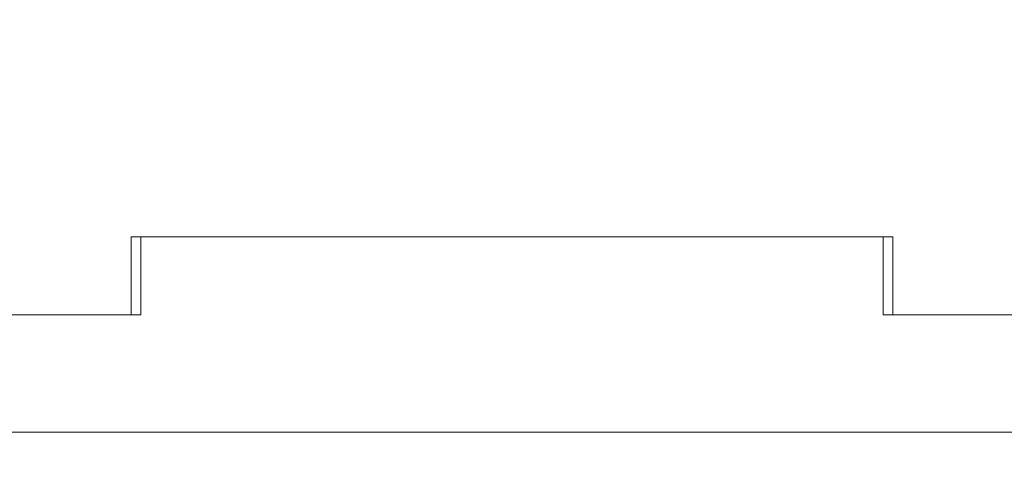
# Model space of a CAD drawing. Header units: inches. Extents: x 0.54 to 10.46, y 0.74 to 7.76.
# Tile 64 of 78: x 9.55 to 9.72, y 4.6 to 4.67. Entities that reach past the tile are written whole.
import ezdxf

# ---------------------------------------------------------------- set-up
doc = ezdxf.new("R2010")
doc.units = ezdxf.units.IN
doc.header["$MEASUREMENT"] = 0
doc.layers.add('BG', color=7, linetype='Continuous')
doc.layers.add('MCG-INT-4FT', color=7, linetype='Continuous')

# ---------------------------------------------------------------- blocks, each defined once
blk = doc.blocks.new('block 3')
at = {"layer": 'BG', "true_color": 0xffffff}
h = blk.add_hatch(color=7, dxfattribs=at)
h.dxf.hatch_style = 2
edge = h.paths.add_edge_path()
edge.add_spline(control_points=[(10.29599, 0.90612), (10.29599, 0.90612), (0.87112, 0.90612), (0.87112, 0.90612), (0.87016, 0.90612), (0.86938, 0.90689), (0.86938, 0.90785), (0.86938, 0.90785), (0.86938, 7.59215), (0.86938, 7.59215), (0.86938, 7.59311), (0.87016, 7.59389), (0.87112, 7.59389), (0.87112, 7.59389), (10.29599, 7.59389), (10.29599, 7.59389), (10.29696, 7.59389), (10.29773, 7.59311), (10.29773, 7.59215), (10.29773, 7.59215), (10.29773, 0.90785), (10.29773, 0.90785), (10.29773, 0.90689), (10.29696, 0.90612), (10.29599, 0.90612)], knot_values=[0, 0, 0, 0, 1, 1, 1, 2, 2, 2, 3, 3, 3, 4, 4, 4, 5, 5, 5, 6, 6, 6, 7, 7, 7, 8, 8, 8, 8], degree=3, periodic=1)
h.paths.add_polyline_path([(0.87286, 0.90959), (10.29426, 0.90959), (10.29426, 7.59042), (0.87286, 7.59042)])
at = {"layer": 'BG', "lineweight": 0}
blk.add_open_spline([(10.29599, 0.90612), (10.29599, 0.90612), (0.87112, 0.90612), (0.87112, 0.90612), (0.87016, 0.90612), (0.86938, 0.90689), (0.86938, 0.90785), (0.86938, 0.90785), (0.86938, 7.59215), (0.86938, 7.59215), (0.86938, 7.59311), (0.87016, 7.59389), (0.87112, 7.59389), (0.87112, 7.59389), (10.29599, 7.59389), (10.29599, 7.59389), (10.29696, 7.59389), (10.29773, 7.59311), (10.29773, 7.59215), (10.29773, 7.59215), (10.29773, 0.90785), (10.29773, 0.90785), (10.29773, 0.90689), (10.29696, 0.90612), (10.29599, 0.90612)], degree=3, knots=[0, 0, 0, 0, 1, 1, 1, 2, 2, 2, 3, 3, 3, 4, 4, 4, 5, 5, 5, 6, 6, 6, 7, 7, 7, 8, 8, 8, 8], dxfattribs=at)
blk = doc.blocks.new('block 2')
at = {"layer": 'BG'}
blk.add_blockref('block 3', (0, 0), dxfattribs=at)
blk = doc.blocks.new('block 69')
at = {"layer": 'BG', "true_color": 0xffffff}
h = blk.add_hatch(color=7, dxfattribs=at)
h.dxf.hatch_style = 2
edge = h.paths.add_edge_path()
edge.add_spline(control_points=[(10.46309, 0.739), (10.46309, 0.739), (0.53691, 0.739), (0.53691, 0.739), (0.53595, 0.739), (0.53517, 0.73978), (0.53517, 0.74074), (0.53517, 0.74074), (0.53517, 7.75926), (0.53517, 7.75926), (0.53517, 7.76022), (0.53595, 7.761), (0.53691, 7.761), (0.53691, 7.761), (10.46309, 7.761), (10.46309, 7.761), (10.46406, 7.761), (10.46483, 7.76022), (10.46483, 7.75926), (10.46483, 7.75926), (10.46483, 0.74074), (10.46483, 0.74074), (10.46483, 0.73978), (10.46406, 0.739), (10.46309, 0.739)], knot_values=[0, 0, 0, 0, 1, 1, 1, 2, 2, 2, 3, 3, 3, 4, 4, 4, 5, 5, 5, 6, 6, 6, 7, 7, 7, 8, 8, 8, 8], degree=3, periodic=1)
h.paths.add_polyline_path([(0.53864, 0.74248), (10.46136, 0.74248), (10.46136, 7.75752), (0.53864, 7.75752)])
at = {"layer": 'BG', "lineweight": 0}
blk.add_open_spline([(10.46309, 0.739), (10.46309, 0.739), (0.53691, 0.739), (0.53691, 0.739), (0.53595, 0.739), (0.53517, 0.73978), (0.53517, 0.74074), (0.53517, 0.74074), (0.53517, 7.75926), (0.53517, 7.75926), (0.53517, 7.76022), (0.53595, 7.761), (0.53691, 7.761), (0.53691, 7.761), (10.46309, 7.761), (10.46309, 7.761), (10.46406, 7.761), (10.46483, 7.76022), (10.46483, 7.75926), (10.46483, 7.75926), (10.46483, 0.74074), (10.46483, 0.74074), (10.46483, 0.73978), (10.46406, 0.739), (10.46309, 0.739)], degree=3, knots=[0, 0, 0, 0, 1, 1, 1, 2, 2, 2, 3, 3, 3, 4, 4, 4, 5, 5, 5, 6, 6, 6, 7, 7, 7, 8, 8, 8, 8], dxfattribs=at)
blk = doc.blocks.new('block 68')
at = {"layer": 'BG'}
blk.add_blockref('block 69', (0, 0), dxfattribs=at)
blk = doc.blocks.new('block 131')
at = {"layer": 'MCG-INT-4FT', "color": 7, "lineweight": 5, "true_color": 0xffffff}
blk.add_lwpolyline([(9.7484, 4.62478), (9.69669, 4.62478)], dxfattribs=at)
blk = doc.blocks.new('block 132')
at = {"layer": 'MCG-INT-4FT', "color": 7, "lineweight": 5, "true_color": 0xffffff}
blk.add_lwpolyline([(9.69669, 4.62478), (9.69669, 4.6377)], dxfattribs=at)
blk = doc.blocks.new('block 133')
at = {"layer": 'MCG-INT-4FT', "color": 7, "lineweight": 5, "true_color": 0xffffff}
blk.add_lwpolyline([(9.57064, 4.6377), (9.69669, 4.6377)], dxfattribs=at)
blk = doc.blocks.new('block 134')
at = {"layer": 'MCG-INT-4FT', "color": 7, "lineweight": 5, "true_color": 0xffffff}
blk.add_lwpolyline([(9.57064, 4.62478), (9.57064, 4.6377)], dxfattribs=at)
blk = doc.blocks.new('block 135')
at = {"layer": 'MCG-INT-4FT', "color": 7, "lineweight": 5, "true_color": 0xffffff}
blk.add_lwpolyline([(9.51893, 4.62478), (9.57064, 4.62478)], dxfattribs=at)
blk = doc.blocks.new('block 308')
at = {"layer": 'MCG-INT-4FT', "color": 7, "lineweight": 5, "true_color": 0xffffff}
blk.add_lwpolyline([(9.69507, 4.6377), (9.57226, 4.6377)], dxfattribs=at)
blk = doc.blocks.new('block 309')
at = {"layer": 'MCG-INT-4FT', "color": 7, "lineweight": 5, "true_color": 0xffffff}
blk.add_lwpolyline([(9.69507, 4.62478), (9.69507, 4.6377)], dxfattribs=at)
blk = doc.blocks.new('block 310')
at = {"layer": 'MCG-INT-4FT', "color": 7, "lineweight": 5, "true_color": 0xffffff}
blk.add_lwpolyline([(9.75002, 4.62478), (9.69507, 4.62478)], dxfattribs=at)
blk = doc.blocks.new('block 313')
at = {"layer": 'MCG-INT-4FT', "color": 7, "lineweight": 5, "true_color": 0xffffff}
blk.add_lwpolyline([(9.79203, 4.60538), (9.47529, 4.60538)], dxfattribs=at)
blk = doc.blocks.new('block 317')
at = {"layer": 'MCG-INT-4FT', "color": 7, "lineweight": 5, "true_color": 0xffffff}
blk.add_lwpolyline([(9.57226, 4.62478), (9.51731, 4.62478)], dxfattribs=at)
blk = doc.blocks.new('block 318')
at = {"layer": 'MCG-INT-4FT', "color": 7, "lineweight": 5, "true_color": 0xffffff}
blk.add_lwpolyline([(9.57226, 4.6377), (9.57226, 4.62478)], dxfattribs=at)

msp = doc.modelspace()

# ---------------------------------------------------------------- block references
at = {"layer": 'BG'}
for name in ['block 68', 'block 2']:
    msp.add_blockref(name, (0, 0), dxfattribs=at)
at = {"layer": 'MCG-INT-4FT'}
for name in ['block 133', 'block 134', 'block 308', 'block 318', 'block 309', 'block 132', 'block 317', 'block 135', 'block 310', 'block 131', 'block 313']:
    msp.add_blockref(name, (0, 0), dxfattribs=at)

doc.saveas('drawing.dxf')
